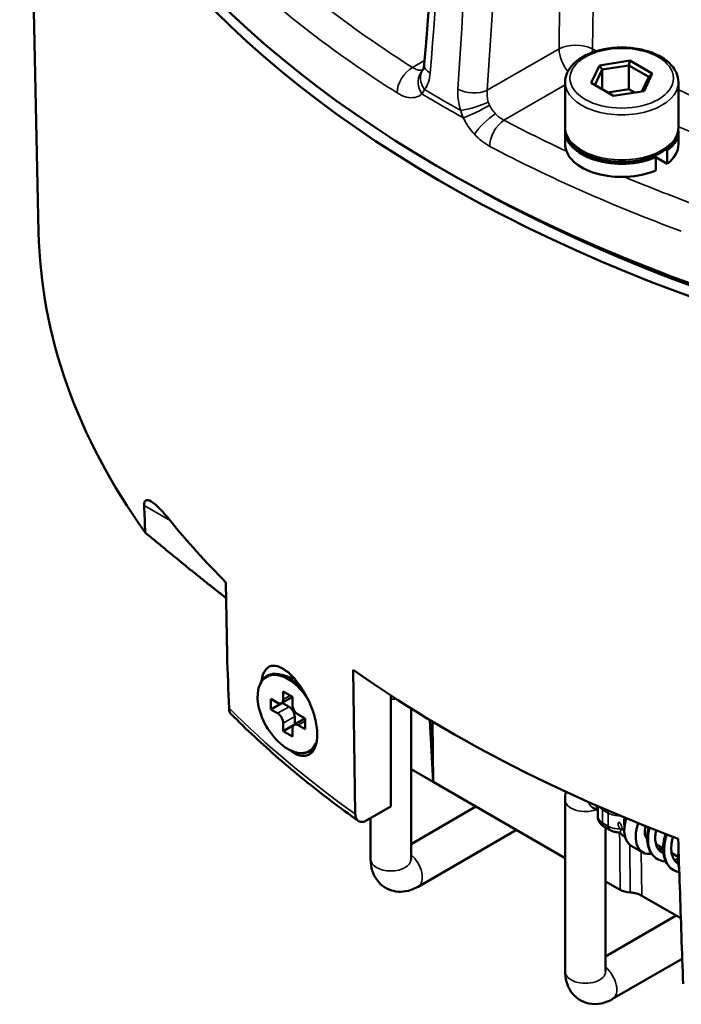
# Model space of a CAD drawing. Header units: millimetres. Extents: x 40 to 2195, y 40 to 1687.
# Tile 167 of 185: x 1455 to 1496, y 1224 to 1285. Entities that reach past the tile are written whole.
import ezdxf

# ---------------------------------------------------------------- set-up
doc = ezdxf.new("R2010")
doc.units = ezdxf.units.MM
doc.header["$LTSCALE"] = 8
doc.layers.add('Visible (ISO)', color=7, linetype='Continuous', lineweight=50)
doc.layers.add('Visible Narrow (ISO)', color=7, linetype='Continuous', lineweight=35)

msp = doc.modelspace()

# ---------------------------------------------------------------- linework, layer by layer
at = {"layer": 'Visible (ISO)'}
for p, q in [((1455.838, 1271.5), (1455.018, 1309.871)), ((1489.991, 1280.712), (1490.496, 1281.8)), ((1490.496, 1281.8), (1492.38, 1282.092)), ((1490.659, 1281.542), (1490.496, 1281.8)), ((1490.659, 1281.542), (1492.32, 1281.799)), ((1492.32, 1281.799), (1492.38, 1282.092)), ((1492.32, 1281.799), (1493.537, 1281.097)), ((1492.32, 1281.799), (1492.32, 1280.33)), ((1492.38, 1282.092), (1493.76, 1281.295)), ((1490.214, 1280.583), (1490.659, 1281.542)), ((1490.659, 1281.542), (1490.659, 1280.326)), ((1493.76, 1281.295), (1493.255, 1280.207)), ((1493.537, 1281.097), (1493.76, 1281.295)), ((1488.375, 1280.759), (1488.375, 1277.983)), ((1491.37, 1279.916), (1489.991, 1280.712)), ((1493.537, 1281.097), (1493.113, 1280.185)), ((1495.375, 1280.759), (1495.375, 1277.983)), ((1492.32, 1280.33), (1491.005, 1280.126)), ((1493.255, 1280.207), (1491.37, 1279.916)), ((1492.686, 1280.119), (1492.32, 1280.33)), ((1488.375, 1277.738), (1488.375, 1276.921)), ((1495.375, 1277.738), (1495.375, 1276.921)), ((1494.678, 1276.527), (1494.562, 1276.594)), ((1494.678, 1276.527), (1494.678, 1275.711)), ((1493.837, 1276.197), (1493.971, 1276.119)), ((1493.971, 1276.119), (1493.971, 1275.303)), ((1494.678, 1275.711), (1493.971, 1276.119)), ((1483.286, 1274.001), (1483.286, 1273.974)), ((1467.41, 1249.844), (1467.481, 1245.354)), ((1471.664, 1243.874), (1470.881, 1244.123)), ((1475.269, 1244.442), (1475.406, 1235.526)), ((1469.534, 1243.588), (1469.565, 1243.648)), ((1470.957, 1243.096), (1470.957, 1242.606)), ((1471.523, 1242.769), (1470.957, 1243.096)), ((1477.604, 1235.992), (1477.604, 1242.851)), ((1470.179, 1242.647), (1470.179, 1241.994)), ((1470.604, 1242.402), (1470.179, 1242.647)), ((1470.179, 1241.994), (1470.816, 1242.361)), ((1471.523, 1242.763), (1470.854, 1242.377)), ((1470.891, 1242.399), (1471.311, 1242.157)), ((1471.523, 1242.279), (1471.523, 1242.769)), ((1470.179, 1241.994), (1470.604, 1241.749)), ((1472.301, 1241.422), (1471.876, 1241.667)), ((1478.854, 1242.052), (1478.854, 1232.726)), ((1470.957, 1241.136), (1470.957, 1240.646)), ((1470.957, 1240.646), (1471.593, 1241.014)), ((1472.296, 1241.425), (1471.626, 1241.039)), ((1471.664, 1241.545), (1471.664, 1241.06)), ((1471.876, 1241.014), (1472.301, 1240.769)), ((1472.301, 1240.769), (1472.301, 1241.422)), ((1480.021, 1241.335), (1480.227, 1237.508)), ((1480.17, 1241.245), (1480.227, 1237.508)), ((1470.957, 1240.646), (1471.523, 1240.32)), ((1471.523, 1240.32), (1471.523, 1240.81)), ((1472.015, 1239.29), (1472.083, 1239.287)), ((1478.854, 1238.299), (1480.227, 1237.507)), ((1480.227, 1237.507), (1488.375, 1232.803)), ((1488.375, 1225.786), (1488.375, 1236.401)), ((1477.604, 1235.992), (1476.117, 1235.134)), ((1478.854, 1233.667), (1482.866, 1235.983)), ((1490.06, 1235.93), (1490.392, 1235.739)), ((1490.392, 1235.38), (1490.392, 1236.01)), ((1476.354, 1235.271), (1476.354, 1232.726)), ((1492.006, 1235.095), (1492.006, 1235.095)), ((1479.29, 1231.031), (1485.366, 1234.54)), ((1491.142, 1234.539), (1490.789, 1234.743)), ((1490.875, 1225.786), (1490.875, 1234.693)), ((1493.417, 1233.992), (1493.444, 1233.977)), ((1492.464, 1233.561), (1493.171, 1233.153)), ((1493.988, 1233.663), (1494.436, 1233.404)), ((1494.959, 1233.102), (1495.35, 1232.876)), ((1490.875, 1231.359), (1491.776, 1230.839)), ((1493.119, 1230.472), (1495.525, 1229.082)), ((1495.24, 1229.247), (1490.875, 1226.726)), ((1495.61, 1226.574), (1491.31, 1224.091))]:
    msp.add_line(p, q, dxfattribs=at)
for centre, major_axis, ratio, start_param, end_param in [((1543.011, 1311.314), (-88, 0), 0.57735, 0, 2.777822), ((1543.011, 1310.498), (88, 0), 0.57735, 3.133557, 5.946326), ((1480.966, 1281.749), (-1.296, 0.103), 0.530161, 6.283183, 6.2832), ((1480.622, 1280.735), (-1.039, 0.781), 0.748308, 6.28313, 6.283159), ((1491.875, 1277.738), (-3.5, 0), 0.57735, 6.224937, 8.496032), ((1491.875, 1277.738), (3.5, 0), 0.57735, 5.641135, 6.341434), ((1483.261, 1276.001), (2.5, 0), 0.57735, 1.722884, 1.722912), ((1491.875, 1276.921), (-3.5, 0), 0.57735, 0, 2.212847), ((1491.875, 1276.921), (3.5, 0), 0.57735, 5.641135, 6.283185), ((1543.011, 1310.498), (-87, 0), 0.57735, 0.814138, 1.803856), ((1543.011, 1272.121), (-87.18, 0), 0.57735, 0.012343, 0.391399), ((1543.011, 1274.98), (87.241, 0), 0.57735, 3.578614, 3.664084), ((1471.24, 1241.708), (-1.325, 2.295), 0.57735, 4.766896, 9.817021), ((1471.296, 1241.74), (-1.345, 2.329), 0.57735, 5.027894, 6.642274), ((1543.011, 1276.205), (87.267, 0), 0.57735, 3.823675, 4.134746), ((1470.604, 1242.81), (0.25, -0.433), 0.57735, 5.497787, 7.068583), ((1471.876, 1242.075), (0.25, -0.433), 0.57735, 3.926991, 5.497787), ((1470.604, 1241.34), (-0.25, 0.433), 0.57735, 3.926991, 5.497787), ((1471.311, 1241.749), (0.25, -0.433), 0.57735, 0.785398, 2.356194), ((1471.876, 1240.606), (-0.25, 0.433), 0.57735, 5.497787, 7.068583), ((1471.296, 1241.74), (1.345, -2.329), 0.57735, 5.924097, 6.323823), ((1493.514, 1235.38), (-1.05, -1.819), 0.57735, 5.094633, 6.283185), ((1494.221, 1234.972), (-1.05, -1.819), 0.57735, 5.039955, 6.723521), ((1494.221, 1234.972), (-0.65, -1.126), 0.57735, 5.198103, 6.063626), ((1494.221, 1234.972), (1.05, 1.819), 0.57735, 3.92337, 4.072361), ((1492.483, 1231.247), (-1, 0), 0.57735, 0.785395, 1.471561), ((1492.264, 1229.978), (1.209, 0), 0.57735, 0.785398, 1.471558)]:
    msp.add_ellipse(centre, major_axis=major_axis, ratio=ratio, start_param=start_param, end_param=end_param, dxfattribs=at)
for points in [[(1479.67, 1281.852), (1481.981, 1310.829), (1484.293, 1339.807), (1486.605, 1368.785)], [(1479.574, 1281.505), (1479.574, 1281.505), (1479.576, 1281.507), (1479.579, 1281.51)], [(1462.36, 1254.591), (1462.382, 1254.034), (1462.403, 1253.477), (1462.425, 1252.92)], [(1467.481, 1245.354), (1467.522, 1244.26), (1467.563, 1243.166), (1467.604, 1242.072)], [(1471.583, 1243.899), (1471.592, 1243.911), (1471.602, 1243.922), (1471.611, 1243.932)], [(1488.375, 1236.401), (1488.375, 1236.562), (1488.389, 1236.727), (1488.424, 1236.895)], [(1490.055, 1235.933), (1490.055, 1235.933), (1490.057, 1235.932), (1490.06, 1235.93)], [(1492.006, 1234.975), (1492.006, 1234.975), (1492.006, 1234.974), (1492.006, 1234.974)], [(1492.049, 1234.132), (1491.938, 1234.197), (1491.837, 1234.284), (1491.755, 1234.387)], [(1492.077, 1234.117), (1492.068, 1234.122), (1492.059, 1234.127), (1492.049, 1234.132)], [(1495.663, 1225.019), (1495.629, 1226.014), (1495.562, 1228.007), (1495.46, 1230.999), (1495.393, 1232.997), (1495.359, 1233.996)], [(1494.328, 1233.467), (1494.256, 1233.432), (1494.184, 1233.402), (1494.112, 1233.377)], [(1494.325, 1233.173), (1494.365, 1233.15), (1494.407, 1233.132), (1494.453, 1233.118)], [(1478.854, 1232.726), (1478.854, 1232.723), (1478.854, 1232.721), (1478.854, 1232.721)], [(1495.347, 1232.756), (1495.274, 1232.722), (1495.201, 1232.694), (1495.128, 1232.67)], [(1495.336, 1232.478), (1495.346, 1232.472), (1495.355, 1232.467), (1495.365, 1232.462)], [(1490.875, 1225.78), (1490.875, 1225.78), (1490.875, 1225.782), (1490.875, 1225.786)]]:
    msp.add_open_spline(points, degree=3, dxfattribs=at)
for points, knots in [([(1488.375, 1280.759), (1488.375, 1280.976), (1488.428, 1281.192), (1488.632, 1281.609), (1488.789, 1281.807), (1489.201, 1282.176), (1489.465, 1282.343), (1490.066, 1282.618), (1490.404, 1282.725), (1491.117, 1282.869), (1491.49, 1282.905), (1492.236, 1282.907), (1492.609, 1282.872), (1493.32, 1282.732), (1493.657, 1282.628), (1494.266, 1282.355), (1494.537, 1282.186), (1494.976, 1281.796), (1495.146, 1281.574), (1495.333, 1281.149), (1495.375, 1280.954), (1495.375, 1280.759)], [5.497787, 5.497787, 5.497787, 5.497787, 5.772958, 5.772958, 6.070165, 6.070165, 6.398232, 6.398232, 6.732847, 6.732847, 7.065244, 7.065244, 7.396482, 7.396482, 7.728828, 7.728828, 8.063412, 8.063412, 8.391686, 8.391686, 8.63938, 8.63938, 8.63938, 8.63938]), ([(1479.583, 1281.516), (1479.585, 1281.518), (1479.591, 1281.527), (1479.608, 1281.562), (1479.618, 1281.586), (1479.645, 1281.675), (1479.662, 1281.755), (1479.67, 1281.852)], [0, 0, 0, 0, 0.0298796, 0.0298796, 0.0570925, 0.0570925, 0.1022437, 0.1022437, 0.1022437, 0.1022437]), ([(1495.375, 1277.983), (1495.375, 1277.765), (1495.322, 1277.549), (1495.119, 1277.132), (1494.961, 1276.934), (1494.549, 1276.565), (1494.286, 1276.398), (1493.685, 1276.123), (1493.346, 1276.016), (1492.634, 1275.873), (1492.26, 1275.836), (1491.514, 1275.834), (1491.142, 1275.869), (1490.431, 1276.009), (1490.093, 1276.114), (1489.485, 1276.386), (1489.214, 1276.555), (1488.775, 1276.945), (1488.604, 1277.167), (1488.418, 1277.592), (1488.375, 1277.787), (1488.375, 1277.983)], [2.356194, 2.356194, 2.356194, 2.356194, 2.631365, 2.631365, 2.928572, 2.928572, 3.25664, 3.25664, 3.591255, 3.591255, 3.923651, 3.923651, 4.25489, 4.25489, 4.587236, 4.587236, 4.92182, 4.92182, 5.250094, 5.250094, 5.497787, 5.497787, 5.497787, 5.497787]), ([(1462.36, 1254.591), (1462.36, 1254.598), (1462.36, 1254.605), (1462.358, 1254.681), (1462.365, 1254.743), (1462.391, 1254.838), (1462.411, 1254.871), (1462.518, 1254.98), (1462.663, 1254.927), (1463.128, 1254.647), (1463.575, 1254.151), (1463.97, 1253.662)], [0.9393184, 0.9393184, 0.9393184, 0.9393184, 0.9417162, 0.9417162, 0.9674978, 0.9674978, 0.9932795, 0.9932795, 1.0995191, 1.0995191, 1.3771755, 1.3771755, 1.3771755, 1.3771755]), ([(1469.616, 1243.739), (1469.633, 1243.887), (1469.662, 1244.021), (1469.782, 1244.369), (1469.9, 1244.519), (1470.112, 1244.649), (1470.194, 1244.677), (1470.379, 1244.698), (1470.533, 1244.695), (1470.908, 1244.536), (1471.078, 1244.427), (1471.251, 1244.282)], [0.5692638, 0.5692638, 0.5692638, 0.5692638, 0.645118, 0.645118, 0.7945169, 0.7945169, 0.8758294, 0.8758294, 0.9627191, 0.9627191, 1.0287822, 1.0287822, 1.0287822, 1.0287822]), ([(1471.251, 1244.282), (1471.417, 1244.143), (1471.664, 1243.908), (1472.162, 1243.216), (1472.358, 1242.881), (1472.703, 1242.145), (1472.828, 1241.783), (1473, 1241.11), (1473.049, 1240.775), (1473.058, 1240.165), (1473.018, 1239.898), (1472.896, 1239.573), (1472.844, 1239.478), (1472.684, 1239.269), (1472.535, 1239.146), (1472.212, 1239.104), (1472.05, 1239.103), (1471.678, 1239.253), (1471.519, 1239.351), (1471.36, 1239.479)], [0.0000115, 0.0000115, 0.0000115, 0.0000115, 0.08762, 0.08762, 0.1534238, 0.1534238, 0.2230463, 0.2230463, 0.2977433, 0.2977433, 0.3727533, 0.3727533, 0.4107039, 0.4107039, 0.4724561, 0.4724561, 0.5004754, 0.5004754, 0.5202326, 0.5202326, 0.5202326, 0.5202326]), ([(1467.748, 1241.683), (1467.715, 1241.717), (1467.685, 1241.758), (1467.63, 1241.873), (1467.608, 1241.974), (1467.604, 1242.072)], [0.54526432, 0.54526432, 0.54526432, 0.54526432, 0.56670193, 0.56670193, 0.60159383, 0.60159383, 0.60159383, 0.60159383]), ([(1467.748, 1241.682), (1468.21, 1241.219), (1468.685, 1240.761), (1469.659, 1239.854), (1470.159, 1239.405), (1471.181, 1238.517), (1471.704, 1238.077), (1472.774, 1237.209), (1473.32, 1236.78), (1474.436, 1235.932), (1475.006, 1235.514), (1475.586, 1235.101)], [1.3086916, 1.3086916, 1.3086916, 1.3086916, 1.340343, 1.340343, 1.3719944, 1.3719944, 1.4036458, 1.4036458, 1.4352973, 1.4352973, 1.4669487, 1.4669487, 1.4669487, 1.4669487]), ([(1475.406, 1235.526), (1475.408, 1235.429), (1475.428, 1235.329), (1475.493, 1235.185), (1475.552, 1235.119), (1475.676, 1235.047), (1475.763, 1235.031), (1475.926, 1235.047), (1476.029, 1235.083), (1476.117, 1235.134)], [-0.5922874, -0.5922874, -0.5922874, -0.5922874, -0.5570587, -0.5570587, -0.519997, -0.519997, -0.4828105, -0.4828105, -0.4455182, -0.4455182, -0.4455182, -0.4455182]), ([(1490.392, 1235.38), (1490.392, 1235.32), (1490.401, 1235.259), (1490.432, 1235.146), (1490.454, 1235.093), (1490.508, 1234.998), (1490.539, 1234.956), (1490.605, 1234.881), (1490.641, 1234.848), (1490.713, 1234.79), (1490.751, 1234.765), (1490.789, 1234.743)], [0.7853982, 0.7853982, 0.7853982, 0.7853982, 0.9424778, 0.9424778, 1.0995574, 1.0995574, 1.2566371, 1.2566371, 1.4137167, 1.4137167, 1.5707963, 1.5707963, 1.5707963, 1.5707963]), ([(1491.755, 1234.387), (1491.691, 1234.387), (1491.627, 1234.391), (1491.491, 1234.409), (1491.42, 1234.425), (1491.279, 1234.47), (1491.21, 1234.5), (1491.142, 1234.539)], [3.9158157, 3.9158157, 3.9158157, 3.9158157, 4.1591356, 4.1591356, 4.4357623, 4.4357623, 4.712389, 4.712389, 4.712389, 4.712389]), ([(1494.074, 1232.741), (1493.943, 1232.816), (1493.826, 1232.922), (1493.641, 1233.173), (1493.57, 1233.32), (1493.47, 1233.65), (1493.444, 1233.839), (1493.442, 1234.238), (1493.468, 1234.455), (1493.521, 1234.679), (1493.524, 1234.692), (1493.527, 1234.705)], [0, 0, 0, 0, 0.0593862, 0.0593862, 0.1180184, 0.1180184, 0.1813933, 0.1813933, 0.2475921, 0.2475921, 0.2515242, 0.2515242, 0.2515242, 0.2515242]), ([(1493.994, 1234.52), (1493.976, 1234.435), (1493.962, 1234.349), (1493.937, 1234.115), (1493.937, 1233.968), (1493.971, 1233.705), (1494.004, 1233.587), (1494.094, 1233.393), (1494.151, 1233.314), (1494.249, 1233.223), (1494.286, 1233.196), (1494.325, 1233.173)], [0.2997966, 0.2997966, 0.2997966, 0.2997966, 0.3264669, 0.3264669, 0.3748335, 0.3748335, 0.4222989, 0.4222989, 0.4693119, 0.4693119, 0.4934567, 0.4934567, 0.4934567, 0.4934567]), ([(1495.086, 1232.045), (1494.95, 1232.123), (1494.83, 1232.233), (1494.638, 1232.493), (1494.565, 1232.647), (1494.463, 1232.99), (1494.436, 1233.188), (1494.436, 1233.605), (1494.464, 1233.83), (1494.536, 1234.131), (1494.558, 1234.212), (1494.584, 1234.291)], [0, 0, 0, 0, 0.0618606, 0.0618606, 0.1233152, 0.1233152, 0.1896728, 0.1896728, 0.2588649, 0.2588649, 0.2838553, 0.2838553, 0.2838553, 0.2838553]), ([(1495.049, 1234.113), (1495.006, 1233.973), (1494.974, 1233.831), (1494.933, 1233.532), (1494.928, 1233.373), (1494.955, 1233.087), (1494.986, 1232.957), (1495.075, 1232.741), (1495.132, 1232.653), (1495.241, 1232.542), (1495.286, 1232.507), (1495.336, 1232.478)], [0.2959516, 0.2959516, 0.2959516, 0.2959516, 0.339896, 0.339896, 0.3913635, 0.3913635, 0.442051, 0.442051, 0.4919314, 0.4919314, 0.5229715, 0.5229715, 0.5229715, 0.5229715]), ([(1495.42, 1232.191), (1495.419, 1232.197), (1495.417, 1232.202), (1495.366, 1232.388), (1495.343, 1232.587), (1495.35, 1232.925), (1495.363, 1233.06), (1495.386, 1233.197)], [0.1246779, 0.1246779, 0.1246779, 0.1246779, 0.1266779, 0.1266779, 0.1948883, 0.1948883, 0.2379832, 0.2379832, 0.2379832, 0.2379832]), ([(1476.354, 1232.726), (1476.354, 1232.485), (1476.385, 1232.234), (1476.548, 1231.75), (1476.672, 1231.516), (1476.994, 1231.155), (1477.167, 1231.019), (1477.537, 1230.827), (1477.731, 1230.767), (1478.128, 1230.708), (1478.331, 1230.716), (1478.753, 1230.787), (1478.965, 1230.863), (1479.202, 1230.983), (1479.246, 1231.007), (1479.29, 1231.031)], [3.141593, 3.141593, 3.141593, 3.141593, 3.455752, 3.455752, 3.739297, 3.739297, 3.952844, 3.952844, 4.152382, 4.152382, 4.372162, 4.372162, 4.647477, 4.647477, 4.712389, 4.712389, 4.712389, 4.712389]), ([(1494.599, 1232.592), (1494.575, 1232.594), (1494.551, 1232.595), (1494.366, 1232.614), (1494.21, 1232.662), (1494.074, 1232.741)], [0.55200589, 0.55200589, 0.55200589, 0.55200589, 0.56097024, 0.56097024, 0.62232551, 0.62232551, 0.62232551, 0.62232551]), ([(1495.429, 1231.916), (1495.426, 1231.917), (1495.423, 1231.917), (1495.301, 1231.943), (1495.188, 1231.986), (1495.086, 1232.045)], [0.20754617, 0.20754617, 0.20754617, 0.20754617, 0.20881575, 0.20881575, 0.25557311, 0.25557311, 0.25557311, 0.25557311]), ([(1491.31, 1224.091), (1491.101, 1223.97), (1490.868, 1223.872), (1490.368, 1223.771), (1490.103, 1223.761), (1489.63, 1223.86), (1489.425, 1223.942), (1489.074, 1224.166), (1488.925, 1224.304), (1488.676, 1224.619), (1488.58, 1224.798), (1488.431, 1225.199), (1488.392, 1225.421), (1488.376, 1225.686), (1488.375, 1225.736), (1488.375, 1225.786)], [1.570796, 1.570796, 1.570796, 1.570796, 1.884956, 1.884956, 2.1685, 2.1685, 2.382048, 2.382048, 2.581585, 2.581585, 2.801366, 2.801366, 3.076681, 3.076681, 3.141593, 3.141593, 3.141593, 3.141593])]:
    msp.add_open_spline(points, degree=3, knots=knots, dxfattribs=at)
msp.add_rational_spline([(1462.425, 1252.92), (1464.961, 1250.807), (1467.426, 1248.872)], [1.03099871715, 1.03953551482, 1.0463685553], degree=2, dxfattribs=at)
at = {"layer": 'Visible Narrow (ISO)'}
for p, q in [((1483.564, 1280.258), (1487.996, 1282.817)), ((1479.689, 1282.093), (1478.951, 1281.667)), ((1484.589, 1278.411), (1488.375, 1280.597)), ((1462.36, 1254.591), (1463.97, 1253.662)), ((1471.381, 1242.851), (1470.957, 1242.606)), ((1471.311, 1242.157), (1470.604, 1241.749)), ((1471.664, 1241.545), (1470.957, 1241.136)), ((1472.301, 1241.259), (1471.876, 1241.014)), ((1490.685, 1235.788), (1490.685, 1234.972)), ((1490.685, 1235.788), (1491.039, 1235.584)), ((1491.039, 1234.768), (1491.039, 1235.584)), ((1491.039, 1234.768), (1490.685, 1234.972)), ((1492.005, 1235.037), (1492.005, 1235.037)), ((1492.366, 1233.629), (1492.383, 1230.673)), ((1493.119, 1230.472), (1493.077, 1233.207))]:
    msp.add_line(p, q, dxfattribs=at)
for centre, major_axis, ratio, start_param, end_param in [((1543.011, 1315.397), (86.7, 0), 0.57735, 3.711193, 3.880989), ((1543.011, 1314.335), (88, 0), 0.57735, 3.711193, 3.880988), ((1489.057, 1282.215), (-1.5, 0.022), 0.557219, 3.984943, 5.505914), ((1489.057, 1282.215), (-0.75, 1.299), 0.57735, 0.794125, 1.855636), ((1489.057, 1282.215), (0.695, 1.329), 0.548006, 5.269205, 5.448), ((1543.011, 1316.589), (78.89, 0), 0.57735, 3.976607, 3.981077), ((1480.966, 1281.749), (-1.296, 0.103), 0.530161, 0.000017, 0.815478), ((1478.951, 1280.605), (-0.695, -1.098), 0.603291, 3.951075, 5.521859), ((1480.463, 1280.556), (-0.878, 0.958), 0.817296, 0.010274, 1.376809), ((1480.622, 1280.735), (-1.039, 0.781), 0.748308, 6.283162, 7.469184), ((1491.875, 1280.759), (-3.5, 0), 0.57735, 0, 3.141593), ((1543.011, 1315.219), (-88, 0), 0.57735, 0.764919, 0.805877), ((1543.011, 1315.573), (87.981, 0), 0.57735, 3.908994, 3.944987), ((1482.645, 1280.779), (-1.297, 0.084), 0.520122, 0.834892, 2.391298), ((1543.011, 1316.589), (78.89, 0), 0.57735, 4.064091, 4.101129), ((1482.828, 1279.461), (-1.236, -0.402), 0.173741, 0.701452, 2.213415), ((1482.973, 1279.107), (-1.164, -0.579), 0.109164, 0.634282, 2.188896), ((1483.663, 1278.09), (-0.965, -0.871), 0.239173, 4.066691, 5.623401), ((1484.589, 1277.35), (-0.606, -1.15), 0.55019, 3.905024, 5.47582), ((1543.011, 1315.397), (86.7, 0), 0.57735, 3.972993, 4.031793), ((1491.875, 1277.983), (-3.5, 0), 0.57735, 0, 3.141593), ((1543.011, 1315.397), (80.389, 0), 0.57735, 4.078147, 4.112175), ((1543.011, 1314.335), (88, 0), 0.57735, 3.972993, 4.142788), ((1543.011, 1315.397), (86.7, 0), 0.57735, 4.083988, 4.142788), ((1477.604, 1243.341), (-1.25, 0), 0.57735, 1.570796, 1.829706), ((1543.011, 1267.209), (-87.075, 0), 0.57735, 0.523625, 0.681854), ((1489.625, 1236.401), (-1.25, 0), 0.57735, 0, 2.140308), ((1490.685, 1237.013), (-0.625, -1.083), 0.57735, 5.757844, 6.283185), ((1489.967, 1235.65), (0.493, 0.081), 0.79344, 0.416196, 0.691917), ((1489.625, 1236.401), (1.25, 0), 0.57735, 5.348055, 5.348074), ((1491.392, 1236.196), (-1, 0), 0.57735, 0.388123, 0.785398), ((1491.039, 1235.992), (-0.25, -0.433), 0.57735, 5.283633, 5.497787), ((1491.392, 1235.788), (-0.25, -0.433), 0.57735, 5.176897, 5.497787), ((1491.746, 1235.992), (1, 0), 0.57735, 3.926991, 4.750803), ((1491.392, 1235.38), (-1, 0), 0.57735, 0, 0.785398), ((1491.039, 1235.176), (-0.25, -0.433), 0.57735, 5.497787, 6.283185), ((1491.746, 1235.176), (-1, 0), 0.57735, 0.785398, 1.614001), ((1491.392, 1234.972), (-0.25, -0.433), 0.57735, 5.497787, 6.283185), ((1491.746, 1235.176), (-1, 0), 0.57735, 1.717772, 1.860107), ((1477.604, 1232.726), (1.25, 0), 0.57735, 3.141593, 6.283185), ((1478.665, 1232.114), (0.625, -1.083), 0.57735, 0, 2.140308), ((1489.625, 1225.786), (-1.25, 0), 0.57735, 0, 3.141593), ((1490.685, 1225.174), (0.625, -1.083), 0.57735, 0, 2.140308)]:
    msp.add_ellipse(centre, major_axis=major_axis, ratio=ratio, start_param=start_param, end_param=end_param, dxfattribs=at)
msp.add_ellipse((1491.875, 1281.004), major_axis=(3.2, 0), ratio=0.57735, dxfattribs=at)
for points, knots in [([(1490.063, 1282.825), (1490.269, 1296.91), (1490.473, 1310.824), (1490.67, 1324.201), (1490.866, 1337.578), (1491.055, 1350.418), (1491.252, 1363.818), (1491.449, 1377.218), (1491.655, 1391.178), (1491.864, 1405.331)], [0, 0, 0, 0, 0.333333, 0.333333, 0.333333, 0.666667, 0.666667, 0.666667, 1, 1, 1, 1]), ([(1480.038, 1281.319), (1480.824, 1291.168), (1481.605, 1300.953), (1482.382, 1310.674), (1483.158, 1320.395), (1483.93, 1330.051), (1484.696, 1339.646), (1485.463, 1349.242), (1486.225, 1358.776), (1486.982, 1368.247)], [0, 0, 0, 0, 0.333333, 0.333333, 0.333333, 0.666667, 0.666667, 0.666667, 1, 1, 1, 1]), ([(1487.403, 1368.004), (1486.786, 1358.453), (1486.165, 1348.839), (1485.54, 1339.163), (1484.915, 1329.486), (1484.286, 1319.748), (1483.653, 1309.943), (1483.02, 1300.139), (1482.383, 1290.27), (1481.741, 1280.336)], [0, 0, 0, 0, 0.3333333, 0.3333333, 0.3333333, 0.6666667, 0.6666667, 0.6666667, 1, 1, 1, 1]), ([(1489.235, 1367.921), (1488.763, 1360.639), (1488.29, 1353.319), (1487.814, 1345.963), (1487.665, 1343.673), (1487.517, 1341.379), (1487.368, 1339.082), (1486.811, 1330.462), (1486.25, 1321.793), (1485.686, 1313.072), (1485.617, 1312.003), (1485.548, 1310.934), (1485.478, 1309.864), (1484.844, 1300.061), (1484.206, 1290.192), (1483.564, 1280.258)], [0, 0, 0, 0, 0.254188, 0.254188, 0.254188, 0.333333, 0.333333, 0.333333, 0.63029, 0.63029, 0.63029, 0.666667, 0.666667, 0.666667, 1, 1, 1, 1]), ([(1487.996, 1282.817), (1488.14, 1292.736), (1488.282, 1302.496), (1488.42, 1311.976), (1488.558, 1321.455), (1488.692, 1330.653), (1488.827, 1339.936), (1488.962, 1349.22), (1489.099, 1358.589), (1489.235, 1367.921)], [0, 0, 0, 0, 0.333333, 0.333333, 0.333333, 0.666667, 0.666667, 0.666667, 1, 1, 1, 1]), ([(1478.951, 1281.667), (1479.05, 1281.599), (1479.249, 1281.503), (1479.463, 1281.494), (1479.57, 1281.526), (1479.595, 1281.537)], [0, 0, 0, 0, 0.3333333, 0.6666667, 0.7772213, 0.7772213, 0.7772213, 0.7772213]), ([(1479.525, 1280.037), (1479.534, 1280.051), (1479.544, 1280.065), (1479.554, 1280.079), (1479.572, 1280.107), (1479.59, 1280.135), (1479.608, 1280.164), (1479.636, 1280.21), (1479.663, 1280.257), (1479.69, 1280.307)], [0.0000021, 0.0000021, 0.0000021, 0.0000021, 0.173427, 0.173427, 0.173427, 0.5, 0.5, 0.5, 1, 1, 1, 1]), ([(1481.741, 1280.336), (1481.728, 1280.124), (1481.748, 1279.691), (1481.854, 1279.243), (1481.929, 1279.015)], [0, 0, 0, 0, 0.5, 0.9999986, 0.9999986, 0.9999986, 0.9999986]), ([(1483.564, 1280.258), (1483.55, 1280.144), (1483.546, 1279.904), (1483.591, 1279.654), (1483.625, 1279.53)], [0.0000004, 0.0000004, 0.0000004, 0.0000004, 0.5, 1, 1, 1, 1]), ([(1483.625, 1279.53), (1483.634, 1279.497), (1483.645, 1279.465), (1483.657, 1279.433), (1483.665, 1279.412), (1483.674, 1279.391), (1483.684, 1279.37), (1483.689, 1279.359), (1483.694, 1279.349), (1483.699, 1279.339)], [0.0002483, 0.0002483, 0.0002483, 0.0002483, 0.5, 0.5, 0.5, 0.8317094, 0.8317094, 0.8317094, 0.9999992, 0.9999992, 0.9999992, 0.9999992]), ([(1483.699, 1279.339), (1483.749, 1279.241), (1483.864, 1279.049), (1484.003, 1278.877), (1484.077, 1278.798)], [0, 0, 0, 0, 0.5, 0.9999866, 0.9999866, 0.9999866, 0.9999866]), ([(1481.929, 1279.015), (1481.948, 1278.938), (1481.969, 1278.862), (1481.993, 1278.787), (1482.017, 1278.712), (1482.044, 1278.638), (1482.073, 1278.565)], [0, 0, 0, 0, 0.5, 0.5, 0.5, 1, 1, 1, 1]), ([(1482.073, 1278.565), (1482.168, 1278.377), (1482.274, 1278.198), (1482.39, 1278.028), (1482.507, 1277.857), (1482.634, 1277.695), (1482.773, 1277.542)], [0, 0, 0, 0, 0.5, 0.5, 0.5, 1, 1, 1, 1]), ([(1482.773, 1277.542), (1482.919, 1277.383), (1483.07, 1277.241), (1483.226, 1277.116), (1483.383, 1276.991), (1483.545, 1276.884), (1483.713, 1276.795)], [0.0000011, 0.0000011, 0.0000011, 0.0000011, 0.5, 0.5, 0.5, 1, 1, 1, 1]), ([(1490.306, 1235.962), (1490.309, 1235.929), (1490.321, 1235.895), (1490.34, 1235.86), (1490.354, 1235.837), (1490.371, 1235.813), (1490.392, 1235.788)], [0, 0, 0, 0, 0.25, 0.25, 0.25, 0.4243593, 0.4243593, 0.4243593, 0.4243593]), ([(1491.789, 1234.599), (1491.757, 1234.627), (1491.723, 1234.67), (1491.688, 1234.739), (1491.682, 1234.754), (1491.673, 1234.778), (1491.67, 1234.787), (1491.665, 1234.803), (1491.663, 1234.811), (1491.66, 1234.822), (1491.659, 1234.824), (1491.658, 1234.829), (1491.658, 1234.831), (1491.657, 1234.834), (1491.657, 1234.836), (1491.656, 1234.839), (1491.656, 1234.841), (1491.654, 1234.848), (1491.654, 1234.853), (1491.65, 1234.877), (1491.649, 1234.897), (1491.651, 1234.943), (1491.657, 1234.965), (1491.67, 1234.99), (1491.676, 1234.997), (1491.686, 1235.005), (1491.69, 1235.008), (1491.699, 1235.01), (1491.703, 1235.011), (1491.712, 1235.011), (1491.716, 1235.01), (1491.726, 1235.007), (1491.731, 1235.004), (1491.746, 1234.995), (1491.755, 1234.986), (1491.779, 1234.959), (1491.792, 1234.936), (1491.808, 1234.907), (1491.812, 1234.898), (1491.833, 1234.854), (1491.848, 1234.815), (1491.861, 1234.774), (1491.863, 1234.768), (1491.866, 1234.759), (1491.867, 1234.756), (1491.868, 1234.751), (1491.869, 1234.749), (1491.87, 1234.745), (1491.871, 1234.743), (1491.872, 1234.737), (1491.873, 1234.734), (1491.877, 1234.721), (1491.879, 1234.712), (1491.886, 1234.684), (1491.89, 1234.663), (1491.894, 1234.631), (1491.894, 1234.617), (1491.892, 1234.605)], [0.0000056, 0.0000056, 0.0000056, 0.0000056, 0.0142013, 0.0142013, 0.0180223, 0.0180223, 0.0202155, 0.0202155, 0.0221194, 0.0221194, 0.0227945, 0.0227945, 0.0232244, 0.0232244, 0.0236245, 0.0236245, 0.0241516, 0.0241516, 0.0252827, 0.0252827, 0.0300011, 0.0300011, 0.0366413, 0.0366413, 0.040201, 0.040201, 0.0424074, 0.0424074, 0.0441232, 0.0441232, 0.0458634, 0.0458634, 0.0483388, 0.0483388, 0.053407, 0.053407, 0.0644379, 0.0644379, 0.0693386, 0.0693386, 0.0877337, 0.0877337, 0.0908521, 0.0908521, 0.0922985, 0.0922985, 0.0933857, 0.0933857, 0.0945236, 0.0945236, 0.0962434, 0.0962434, 0.1010147, 0.1010147, 0.1106982, 0.1106982, 0.1167432, 0.1167432, 0.1167432, 0.1167432]), ([(1492.037, 1234.712), (1492.025, 1234.773), (1492.003, 1234.923), (1492.003, 1235.117), (1492.021, 1235.261), (1492.03, 1235.313)], [0.1059968, 0.1059968, 0.1059968, 0.1059968, 0.3333333, 0.6666667, 0.8491934, 0.8491934, 0.8491934, 0.8491934]), ([(1491.741, 1234.387), (1491.741, 1234.35), (1491.742, 1234.313), (1491.742, 1234.276), (1491.753, 1233.173), (1491.764, 1232.024), (1491.776, 1230.839)], [0.6554867, 0.6554867, 0.6554867, 0.6554867, 0.6666667, 0.6666667, 0.6666667, 1, 1, 1, 1]), ([(1491.755, 1234.387), (1491.755, 1234.387), (1491.755, 1234.387), (1491.755, 1234.387), (1491.758, 1234.391), (1491.763, 1234.398)], [0.06459994, 0.06459994, 0.06459994, 0.06459994, 0.064646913, 0.064646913, 0.070222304, 0.070222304, 0.070222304, 0.070222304]), ([(1491.763, 1234.398), (1491.772, 1234.412), (1491.788, 1234.436), (1491.813, 1234.488), (1491.82, 1234.505), (1491.824, 1234.521), (1491.825, 1234.522), (1491.828, 1234.536), (1491.828, 1234.545), (1491.826, 1234.555), (1491.825, 1234.557), (1491.824, 1234.559), (1491.824, 1234.559), (1491.824, 1234.56), (1491.824, 1234.56), (1491.823, 1234.56), (1491.823, 1234.561), (1491.823, 1234.561), (1491.823, 1234.561), (1491.823, 1234.561), (1491.823, 1234.562), (1491.822, 1234.563), (1491.822, 1234.563), (1491.818, 1234.57), (1491.813, 1234.577), (1491.801, 1234.589), (1491.795, 1234.594), (1491.789, 1234.599)], [0.0000003, 0.0000003, 0.0000003, 0.0000003, 0.01906026, 0.01906026, 0.02867746, 0.02867746, 0.02939332, 0.02939332, 0.03743522, 0.03743522, 0.03967312, 0.03967312, 0.04004043, 0.04004043, 0.04025911, 0.04025911, 0.04042637, 0.04042637, 0.04060493, 0.04060493, 0.04088365, 0.04088365, 0.0417452, 0.0417452, 0.04869645, 0.04869645, 0.05340261, 0.05340261, 0.05340261, 0.05340261]), ([(1492.049, 1234.132), (1492.028, 1234.145), (1492.006, 1234.158), (1491.986, 1234.173), (1491.933, 1234.21), (1491.885, 1234.253), (1491.84, 1234.301), (1491.835, 1234.307), (1491.83, 1234.313), (1491.825, 1234.319), (1491.803, 1234.344), (1491.782, 1234.37), (1491.763, 1234.398)], [0.96006042, 0.96006042, 0.96006042, 0.96006042, 0.96296296, 0.96296296, 0.96296296, 0.97037037, 0.97037037, 0.97037037, 0.97125001, 0.97125001, 0.97125001, 0.97497108, 0.97497108, 0.97497108, 0.97497108]), ([(1491.892, 1234.605), (1491.891, 1234.594), (1491.892, 1234.585), (1491.895, 1234.578), (1491.895, 1234.577), (1491.895, 1234.577), (1491.895, 1234.576), (1491.895, 1234.576), (1491.895, 1234.576), (1491.895, 1234.576), (1491.896, 1234.576), (1491.896, 1234.575), (1491.896, 1234.575), (1491.896, 1234.574), (1491.896, 1234.574), (1491.9, 1234.567), (1491.905, 1234.561), (1491.923, 1234.547), (1491.936, 1234.54), (1491.97, 1234.524), (1491.998, 1234.513), (1492.029, 1234.505)], [0.00000178, 0.00000178, 0.00000178, 0.00000178, 0.00402038, 0.00402038, 0.00430853, 0.00430853, 0.00442047, 0.00442047, 0.00450124, 0.00450124, 0.00458714, 0.00458714, 0.00470112, 0.00470112, 0.00495033, 0.00495033, 0.00868103, 0.00868103, 0.01331331, 0.01331331, 0.02169788, 0.02169788, 0.02169788, 0.02169788]), ([(1494.074, 1232.741), (1494.041, 1232.76), (1494.008, 1232.781), (1493.978, 1232.805), (1493.924, 1232.845), (1493.875, 1232.892), (1493.831, 1232.943), (1493.828, 1232.946), (1493.826, 1232.949), (1493.824, 1232.952), (1493.777, 1233.007), (1493.735, 1233.069), (1493.699, 1233.135), (1493.662, 1233.202), (1493.631, 1233.275), (1493.605, 1233.352), (1493.602, 1233.363), (1493.598, 1233.374), (1493.595, 1233.385), (1493.574, 1233.452), (1493.557, 1233.523), (1493.545, 1233.596), (1493.53, 1233.681), (1493.521, 1233.771), (1493.518, 1233.862), (1493.517, 1233.893), (1493.516, 1233.925), (1493.517, 1233.956), (1493.517, 1234.018), (1493.52, 1234.081), (1493.525, 1234.145), (1493.533, 1234.241), (1493.546, 1234.339), (1493.564, 1234.438), (1493.574, 1234.49), (1493.585, 1234.542), (1493.598, 1234.595), (1493.604, 1234.619), (1493.61, 1234.644), (1493.617, 1234.669)], [0.35886091, 0.35886091, 0.35886091, 0.35886091, 0.36296296, 0.36296296, 0.36296296, 0.37, 0.37, 0.37, 0.37037037, 0.37037037, 0.37037037, 0.37777778, 0.37777778, 0.37777778, 0.38518519, 0.38518519, 0.38518519, 0.38625001, 0.38625001, 0.38625001, 0.39259259, 0.39259259, 0.39259259, 0.4, 0.4, 0.4, 0.40250001, 0.40250001, 0.40250001, 0.40740741, 0.40740741, 0.40740741, 0.41481481, 0.41481481, 0.41481481, 0.41874999, 0.41874999, 0.41874999, 0.4206097, 0.4206097, 0.4206097, 0.4206097]), ([(1495.086, 1232.045), (1495.078, 1232.05), (1495.069, 1232.055), (1495.061, 1232.06), (1495.045, 1232.07), (1495.028, 1232.081), (1495.012, 1232.092), (1494.969, 1232.123), (1494.928, 1232.158), (1494.889, 1232.196), (1494.837, 1232.248), (1494.789, 1232.307), (1494.747, 1232.372), (1494.727, 1232.402), (1494.709, 1232.433), (1494.691, 1232.466), (1494.671, 1232.504), (1494.653, 1232.543), (1494.636, 1232.584), (1494.605, 1232.661), (1494.579, 1232.742), (1494.559, 1232.828), (1494.546, 1232.884), (1494.536, 1232.943), (1494.528, 1233.002), (1494.524, 1233.034), (1494.52, 1233.065), (1494.518, 1233.098), (1494.51, 1233.191), (1494.508, 1233.288), (1494.511, 1233.387), (1494.514, 1233.471), (1494.522, 1233.557), (1494.533, 1233.643), (1494.535, 1233.659), (1494.537, 1233.674), (1494.54, 1233.689), (1494.555, 1233.792), (1494.576, 1233.895), (1494.602, 1233.998), (1494.623, 1234.084), (1494.649, 1234.17), (1494.677, 1234.255)], [0.05828681, 0.05828681, 0.05828681, 0.05828681, 0.05925926, 0.05925926, 0.05925926, 0.06125001, 0.06125001, 0.06125001, 0.06666667, 0.06666667, 0.06666667, 0.07407407, 0.07407407, 0.07407407, 0.0775, 0.0775, 0.0775, 0.08148148, 0.08148148, 0.08148148, 0.08888889, 0.08888889, 0.08888889, 0.09374998, 0.09374998, 0.09374998, 0.0962963, 0.0962963, 0.0962963, 0.1037037, 0.1037037, 0.1037037, 0.10999999, 0.10999999, 0.10999999, 0.11111111, 0.11111111, 0.11111111, 0.11851852, 0.11851852, 0.11851852, 0.1246975, 0.1246975, 0.1246975, 0.1246975]), ([(1494.453, 1233.115), (1494.443, 1233.118), (1494.434, 1233.121), (1494.425, 1233.125), (1494.401, 1233.134), (1494.378, 1233.145), (1494.356, 1233.156), (1494.345, 1233.162), (1494.335, 1233.168), (1494.325, 1233.173)], [0.352400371, 0.352400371, 0.352400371, 0.352400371, 0.35374998, 0.35374998, 0.35374998, 0.357142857, 0.357142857, 0.357142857, 0.358739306, 0.358739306, 0.358739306, 0.358739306])]:
    msp.add_open_spline(points, degree=3, knots=knots, dxfattribs=at)
for points in [[(1479.69, 1280.307), (1479.788, 1280.435), (1479.943, 1280.733), (1480.021, 1281.11), (1480.038, 1281.319)], [(1477.99, 1280.099), (1478.191, 1279.972), (1478.574, 1279.803), (1479.116, 1279.784), (1479.4, 1279.925), (1479.525, 1280.037)], [(1484.077, 1278.798), (1484.155, 1278.716), (1484.321, 1278.566), (1484.499, 1278.455), (1484.589, 1278.411)], [(1472.971, 1239.88), (1472.907, 1239.693), (1472.813, 1239.546), (1472.695, 1239.445)], [(1473.045, 1240.195), (1473.027, 1240.084), (1473.003, 1239.978), (1472.971, 1239.88)], [(1490.3, 1236.051), (1490.301, 1236.02), (1490.303, 1235.99), (1490.306, 1235.962)], [(1493.994, 1233.659), (1493.992, 1233.659), (1493.991, 1233.658), (1493.989, 1233.657)], [(1494.972, 1233.095), (1494.968, 1233.094), (1494.964, 1233.093), (1494.961, 1233.092)], [(1495.365, 1232.462), (1495.355, 1232.467), (1495.346, 1232.472), (1495.336, 1232.478)]]:
    msp.add_open_spline(points, degree=3, dxfattribs=at)

doc.saveas('drawing.dxf')
